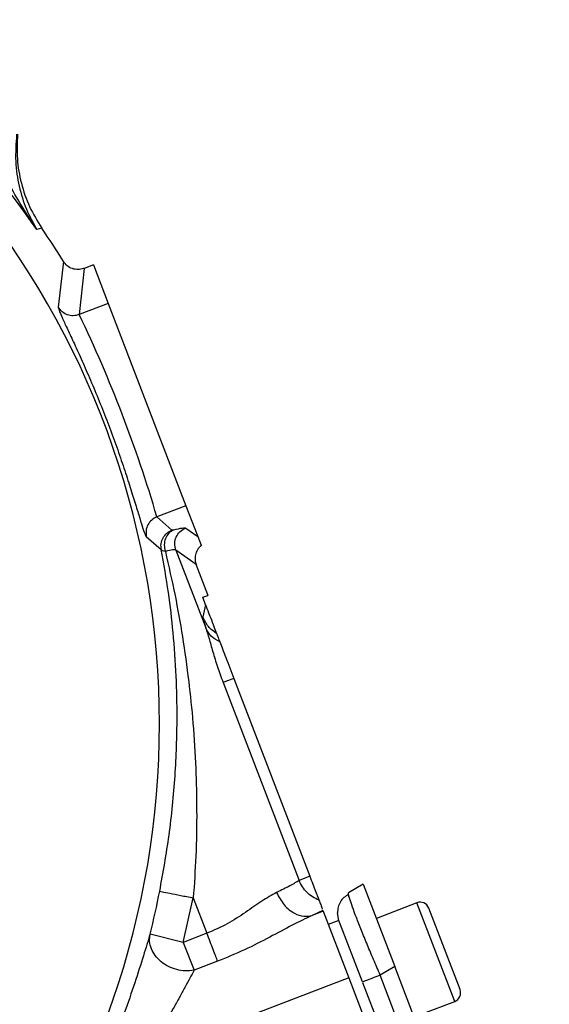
# Model space of a CAD drawing. Header units: inches. Extents: x 0.6 to 16.3, y 0.2 to 11.5.
# Tile 10 of 19: x 5.7 to 6.9, y 6.4 to 8.7. Entities that reach past the tile are written whole.
import ezdxf

# ---------------------------------------------------------------- set-up
doc = ezdxf.new("R2010")
doc.units = ezdxf.units.IN
doc.header["$MEASUREMENT"] = 0

msp = doc.modelspace()

# ---------------------------------------------------------------- linework, layer by layer
at = {"color": 7, "linetype": 'Continuous', "lineweight": 25}
for p, q in [((5.7042, 8.21), (5.6985, 8.2082)), ((5.71, 8.2117), (5.7042, 8.21)), ((5.7605, 8.134), (5.7484, 8.0275)), ((5.8088, 8.1177), (5.7976, 8.0098)), ((5.8306, 8.1261), (5.8089, 8.1178)), ((5.8306, 8.1261), (5.8652, 8.0357)), ((5.8652, 8.0357), (5.7976, 8.0098)), ((5.8652, 8.0357), (6.0466, 7.5634)), ((6.0466, 7.5634), (5.9789, 7.5374)), ((6.0466, 7.5634), (6.0741, 7.4916)), ((5.9789, 7.5374), (6.0139, 7.5063)), ((6.0463, 7.5113), (6.0741, 7.4916)), ((5.9542, 7.4913), (5.9891, 7.461)), ((6.0741, 7.4916), (6.0821, 7.4709)), ((6.0233, 7.4597), (6.0931, 7.2779)), ((6.0707, 7.4261), (6.0233, 7.4597)), ((6.0979, 7.3553), (6.0707, 7.4261)), ((6.0858, 7.3496), (6.0976, 7.3541)), ((6.0926, 7.3318), (6.0858, 7.3496)), ((6.0976, 7.3541), (6.0979, 7.3553)), ((6.0976, 7.3541), (6.0983, 7.3543)), ((6.0983, 7.3543), (6.0979, 7.3553)), ((6.0926, 7.3318), (6.0862, 7.3036)), ((6.1585, 7.1601), (6.3359, 6.6979)), ((6.1335, 7.1506), (6.3109, 6.6883)), ((6.3359, 6.6979), (6.3109, 6.6883)), ((6.4607, 6.6799), (6.4265, 6.6594)), ((6.4607, 6.6799), (6.5345, 6.4875)), ((6.0406, 6.5435), (6.0639, 6.6474)), ((6.0639, 6.6474), (6.0957, 6.5647)), ((6.4265, 6.6552), (6.4265, 6.6594)), ((6.5861, 6.636), (6.4915, 6.5997)), ((6.6868, 6.4333), (6.6136, 6.6237)), ((6.3666, 6.618), (6.3418, 6.6066)), ((6.3672, 6.6164), (6.3418, 6.6066)), ((6.3666, 6.618), (6.3672, 6.6164)), ((6.3672, 6.6164), (6.4269, 6.461)), ((6.4041, 6.5946), (6.4007, 6.6125)), ((6.4041, 6.5947), (6.3792, 6.5851)), ((6.4592, 6.4512), (6.4041, 6.5947)), ((6.0406, 6.5435), (5.963, 6.5631)), ((6.0957, 6.5647), (6.0406, 6.5435)), ((6.0406, 6.5435), (6.0656, 6.4783)), ((6.1207, 6.4994), (6.0656, 6.4783)), ((6.5345, 6.4875), (6.5004, 6.4669)), ((6.8952, 5.548), (6.5345, 6.4875)), ((6.856, 5.5404), (6.5004, 6.4669)), ((6.4269, 6.461), (5.9496, 6.2777)), ((6.4269, 6.461), (6.7914, 5.5115)), ((6.8141, 5.5266), (6.46, 6.4491)), ((6.5799, 6.3694), (6.6745, 6.4057))]:
    msp.add_line(p, q, dxfattribs=at)
at = {"color": 8, "linetype": 'Continuous', "lineweight": 25}
msp.add_line((6.6745, 6.4057), (6.5861, 6.636), dxfattribs=at)
for radius, start, end in [(2.0419, 34.4163, 53.642), (1.9709, 0, 38.2313), (1.9709, 321.7687, 0)]:
    msp.add_arc((4.0141, 7.0542), radius, start, end, dxfattribs=at)
at = {"color": 7, "linetype": 'Continuous', "lineweight": 25}
for centre, radius, start, end in [((4.0141, 7.0542), 2.0533, 31.7307, 34.3161), ((2.9687, 6.6529), 3.1375, 16.375, 25.625), ((4.0141, 7.0542), 2.0099, 345.8573, 348.7762), ((6.5937, 6.6161), 0.0213, 21, 111), ((6.6668, 6.4256), 0.0213, 291, 21)]:
    msp.add_arc(centre, radius, start, end, dxfattribs=at)
for points, knots in [([(5.6985, 8.2082), (5.6877, 8.2249), (5.6661, 8.2581), (5.6368, 8.3083), (5.6098, 8.3588), (5.5862, 8.4091), (5.5659, 8.4592), (5.5564, 8.4931), (5.5518, 8.5095)], [0, 0, 0, 0, 0.1785462, 0.3565956, 0.5214521, 0.6921189, 0.8513652, 1, 1, 1, 1]), ([(5.6514, 8.4309), (5.6499, 8.4093), (5.647, 8.3653), (5.6564, 8.3082), (5.6726, 8.255), (5.6898, 8.2239), (5.6985, 8.2082)], [0, 0, 0, 0, 0.238226, 0.486485, 0.742044, 1, 1, 1, 1]), ([(5.6535, 8.431), (5.6526, 8.4117), (5.6509, 8.3732), (5.6611, 8.3161), (5.6798, 8.2611), (5.6999, 8.2282), (5.71, 8.2117)], [0, 0, 0, 0, 0.249999, 0.499991, 0.749988, 1, 1, 1, 1]), ([(5.8088, 8.1177), (5.8084, 8.1176), (5.804, 8.116), (5.7948, 8.1144), (5.7813, 8.1165), (5.7688, 8.1231), (5.7632, 8.1305), (5.7605, 8.134)], [0, 0, 0, 0, 0.025439, 0.25043, 0.500514, 0.759146, 1, 1, 1, 1]), ([(5.8088, 8.1177), (5.8088, 8.1177), (5.8088, 8.1177), (5.8088, 8.1178), (5.8089, 8.1178)], [0, 0, 0, 0, 0.5, 1, 1, 1, 1]), ([(5.7484, 8.0275), (5.7488, 8.0255), (5.7495, 8.0216), (5.7569, 8.0045), (5.7684, 7.9795), (5.7836, 7.9469), (5.8016, 7.9076), (5.8213, 7.8629), (5.8417, 7.8144), (5.8619, 7.7636), (5.8809, 7.7123), (5.8983, 7.6626), (5.9135, 7.6162), (5.9264, 7.5749), (5.937, 7.5404), (5.9451, 7.5141), (5.9511, 7.4964), (5.9532, 7.493), (5.9542, 7.4913)], [0, 0, 0, 0, 0.063088, 0.126057, 0.188798, 0.251391, 0.313767, 0.375965, 0.437981, 0.499883, 0.561809, 0.623766, 0.686001, 0.748383, 0.810952, 0.873873, 0.936827, 1, 1, 1, 1]), ([(5.7976, 8.0098), (5.793, 8.0085), (5.7838, 8.0061), (5.7694, 8.0088), (5.7567, 8.0158), (5.7512, 8.0236), (5.7484, 8.0275)], [0, 0, 0, 0, 0.250007, 0.500003, 0.750009, 1, 1, 1, 1]), ([(5.9789, 7.5374), (5.9747, 7.5352), (5.9661, 7.5309), (5.9573, 7.5193), (5.9526, 7.5055), (5.9537, 7.4961), (5.9542, 7.4913)], [0, 0, 0, 0, 0.250008, 0.499996, 0.750007, 1, 1, 1, 1]), ([(5.9891, 7.461), (5.9886, 7.4657), (5.9877, 7.4751), (5.9926, 7.4886), (6.0013, 7.4999), (6.0097, 7.5042), (6.0139, 7.5063)], [0, 0, 0, 0, 0.249993, 0.500004, 0.749992, 1, 1, 1, 1]), ([(6.0182, 7.507), (6.0141, 7.5047), (6.0059, 7.5), (5.9981, 7.4871), (5.995, 7.4719), (5.9975, 7.4618), (5.9987, 7.4567)], [0, 0, 0, 0, 0.25001, 0.500004, 0.750012, 1, 1, 1, 1]), ([(6.0182, 7.507), (6.0171, 7.5067), (6.0148, 7.5062), (6.0142, 7.5063), (6.0139, 7.5063)], [0, 0, 0, 0, 0.50172, 1, 1, 1, 1]), ([(6.0182, 7.507), (6.0256, 7.5088), (6.0404, 7.5124), (6.0443, 7.5117), (6.0463, 7.5113)], [0, 0, 0, 0, 0.499968, 1, 1, 1, 1]), ([(5.9855, 6.6629), (5.9934, 6.7066), (6.0095, 6.7966), (6.0227, 6.9325), (6.027, 7.0563), (6.0246, 7.1677), (6.0177, 7.2649), (6.0064, 7.3636), (5.995, 7.4276), (5.9891, 7.461)], [0, 0, 0, 0, 0.160467, 0.330597, 0.499038, 0.619856, 0.749068, 0.868853, 1, 1, 1, 1]), ([(5.9987, 7.4567), (5.9963, 7.4572), (5.9913, 7.458), (5.9898, 7.46), (5.9891, 7.461)], [0, 0, 0, 0, 0.498832, 1, 1, 1, 1]), ([(6.0233, 7.4597), (6.0215, 7.4602), (6.018, 7.461), (6.0052, 7.4582), (5.9987, 7.4567)], [0, 0, 0, 0, 0.500042, 1, 1, 1, 1]), ([(5.9987, 7.4567), (6.0065, 7.4225), (6.0214, 7.3568), (6.0394, 7.2555), (6.0534, 7.1561), (6.0639, 7.0534), (6.0702, 6.9528), (6.0724, 6.8489), (6.0708, 6.7479), (6.0661, 6.6798), (6.0639, 6.6474)], [0, 0, 0, 0, 0.131426, 0.25273, 0.383531, 0.503866, 0.633856, 0.753371, 0.882633, 1, 1, 1, 1]), ([(6.0821, 7.4709), (6.0789, 7.4676), (6.0727, 7.4612), (6.0683, 7.4489), (6.0675, 7.4369), (6.0696, 7.4296), (6.0707, 7.4261)], [0, 0, 0, 0, 0.278518, 0.53802, 0.778509, 1, 1, 1, 1]), ([(6.0926, 7.3318), (6.0927, 7.3316), (6.0929, 7.3311), (6.0933, 7.3299), (6.0942, 7.3277), (6.096, 7.3229), (6.1, 7.3125), (6.109, 7.289), (6.1143, 7.2754), (6.1184, 7.2646)], [0, 0, 0, 0, 0.0017499, 0.003655, 0.0082924, 0.0222015, 0.0717818, 0.264741, 1, 1, 1, 1]), ([(6.0862, 7.3036), (6.0864, 7.3018), (6.0867, 7.2982), (6.0909, 7.2847), (6.0931, 7.2779)], [0, 0, 0, 0, 0.500024, 1, 1, 1, 1]), ([(6.0931, 7.2779), (6.0955, 7.2701), (6.1006, 7.2539), (6.1094, 7.2222), (6.1201, 7.1872), (6.129, 7.1629), (6.1335, 7.1506)], [0, 0, 0, 0, 0.231425, 0.477377, 0.735457, 1, 1, 1, 1]), ([(6.1258, 7.2454), (6.1185, 7.2495), (6.1041, 7.2576), (6.0967, 7.2712), (6.0931, 7.2779)], [0, 0, 0, 0, 0.49999, 1, 1, 1, 1]), ([(6.1184, 7.2646), (6.119, 7.263), (6.1202, 7.26), (6.1239, 7.2503), (6.1258, 7.2454)], [0, 0, 0, 0, 0.50001, 1, 1, 1, 1]), ([(6.1258, 7.2454), (6.1277, 7.2403), (6.1317, 7.2299), (6.1428, 7.2012), (6.1521, 7.1768), (6.1585, 7.1601)], [0, 0, 0, 0, 0.240065, 0.482608, 1, 1, 1, 1]), ([(6.3359, 6.6979), (6.3383, 6.6918), (6.3431, 6.6792), (6.3496, 6.6623), (6.3548, 6.6488), (6.3565, 6.6443), (6.3573, 6.6422)], [0, 0, 0, 0, 0.243222, 0.5, 0.756778, 1, 1, 1, 1]), ([(6.3109, 6.6883), (6.3048, 6.6844), (6.2935, 6.6771), (6.2694, 6.6655), (6.2583, 6.6601)], [0, 0, 0, 0, 0.537765, 1, 1, 1, 1]), ([(6.3573, 6.6422), (6.3522, 6.6446), (6.342, 6.6492), (6.329, 6.6601), (6.3181, 6.673), (6.3133, 6.6832), (6.3109, 6.6883)], [0, 0, 0, 0, 0.254383, 0.499996, 0.75016, 1, 1, 1, 1]), ([(6.2583, 6.6601), (6.2471, 6.6538), (6.2247, 6.6412), (6.1865, 6.6136), (6.144, 6.5859), (6.1118, 6.5717), (6.0957, 6.5647)], [0, 0, 0, 0, 0.249959, 0.501057, 0.751417, 1, 1, 1, 1]), ([(6.2583, 6.6601), (6.2637, 6.6499), (6.2744, 6.6295), (6.2984, 6.6109), (6.3219, 6.6029), (6.3352, 6.6053), (6.3418, 6.6066)], [0, 0, 0, 0, 0.2796397, 0.5592818, 0.7796404, 1, 1, 1, 1]), ([(6.4265, 6.6553), (6.4227, 6.6532), (6.4151, 6.6489), (6.4069, 6.6386), (6.4014, 6.6263), (6.4009, 6.617), (6.4006, 6.6124)], [0, 0, 0, 0, 0.252652, 0.503903, 0.753133, 1, 1, 1, 1]), ([(6.3573, 6.6422), (6.3587, 6.6387), (6.3613, 6.6318), (6.3644, 6.6238), (6.3651, 6.6219), (6.3653, 6.6215)], [0, 0, 0, 0, 0.445168, 0.87996, 1, 1, 1, 1]), ([(6.3418, 6.6066), (6.3265, 6.5993), (6.2948, 6.5843), (6.2419, 6.5552), (6.1838, 6.5254), (6.1419, 6.5082), (6.1207, 6.4994)], [0, 0, 0, 0, 0.232024, 0.478279, 0.735769, 1, 1, 1, 1]), ([(5.963, 6.5631), (5.9582, 6.547), (5.9485, 6.5152), (5.9276, 6.4496), (5.9034, 6.3795), (5.8847, 6.3315), (5.8754, 6.3075)], [0, 0, 0, 0, 0.252624, 0.502389, 0.751307, 1, 1, 1, 1]), ([(6.0656, 6.4783), (6.0588, 6.4775), (6.0455, 6.4759), (6.0249, 6.4794), (6.0055, 6.4867), (5.9882, 6.4979), (5.9745, 6.5122), (5.9653, 6.5286), (5.9608, 6.5461), (5.9623, 6.5574), (5.963, 6.5631)], [0, 0, 0, 0, 0.127618, 0.250021, 0.374745, 0.500009, 0.62501, 0.749999, 0.875002, 1, 1, 1, 1]), ([(6.0656, 6.4783), (6.0625, 6.4725), (6.0561, 6.4604), (6.0446, 6.4388), (6.0315, 6.4148), (6.0122, 6.3802), (5.9851, 6.3338), (5.9615, 6.2966), (5.9496, 6.2777)], [0, 0, 0, 0, 0.112871, 0.234508, 0.352703, 0.480897, 0.737077, 1, 1, 1, 1])]:
    msp.add_open_spline(points, degree=3, knots=knots, dxfattribs=at)
for points in [[(6.0233, 7.4597), (6.022, 7.4648), (6.0194, 7.475), (6.0233, 7.4907), (6.0323, 7.504), (6.0416, 7.5089), (6.0463, 7.5113)], [(6.1184, 7.2646), (6.1115, 7.2698), (6.0976, 7.2801), (6.09, 7.2958), (6.0862, 7.3036)], [(6.1585, 7.1601), (6.1528, 7.1579), (6.1413, 7.1536), (6.1361, 7.1516), (6.1335, 7.1506)], [(5.9855, 6.6629), (5.987, 6.6626), (5.9899, 6.6621), (6.0082, 6.6584), (6.0338, 6.6534), (6.0539, 6.6494), (6.0639, 6.6474)], [(6.1207, 6.4994), (6.1193, 6.5031), (6.1165, 6.5104), (6.1104, 6.5264), (6.1033, 6.5448), (6.0982, 6.5581), (6.0957, 6.5647)], [(6.5004, 6.4669), (6.4948, 6.4648), (6.4836, 6.4605), (6.4702, 6.4554), (6.461, 6.4518), (6.4598, 6.4514), (6.4592, 6.4512)]]:
    msp.add_open_spline(points, degree=3, dxfattribs=at)
at = {"color": 8, "linetype": 'Continuous', "lineweight": 25}
msp.add_open_spline([(6.5004, 6.4669), (6.4951, 6.4791), (6.4848, 6.503), (6.4726, 6.5323), (6.4633, 6.5549), (6.4543, 6.5772), (6.4444, 6.6023), (6.435, 6.6274), (6.4293, 6.6447), (6.4265, 6.6538), (6.4265, 6.6552), (6.4265, 6.6552)], degree=3, knots=[0, 0, 0, 0, 0.1396431, 0.2733045, 0.3476844, 0.4214932, 0.5673068, 0.7131241, 0.8611161, 0.9947795, 1, 1, 1, 1], dxfattribs=at)

doc.saveas('drawing.dxf')
